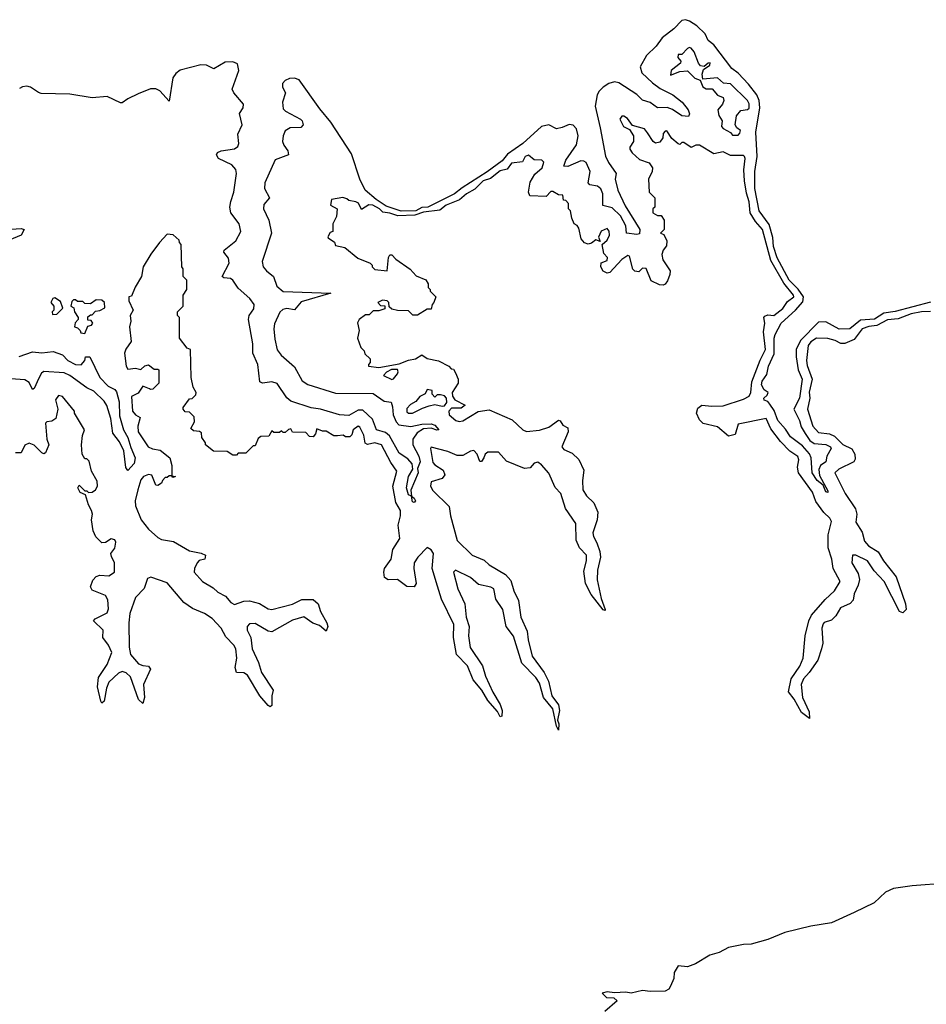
# Model space of a CAD drawing. Extents: x 2528690 to 2677062, y 911844 to 1023253.
# Tile 120 of 145: x 2645287 to 2650131, y 936566 to 941826. Entities that reach past the tile are written whole.
import ezdxf

# ---------------------------------------------------------------- set-up
doc = ezdxf.new("R2010")
doc.units = 0

msp = doc.modelspace()

# ---------------------------------------------------------------- linework, layer by layer
at = {"layer": '0CON10XD'}
for points in [[(2650153.4, 940316.6), (2649965, 940267.2), (2649905, 940259), (2649855, 940226.8), (2649779.2, 940220.8), (2649721.9, 940175), (2649665, 940172.9), (2649595, 940212.7), (2649555, 940210.6), (2649458.2, 940111.8), (2649436.4, 940065), (2649435.4, 940024.6), (2649445.8, 939955.8), (2649467, 939905), (2649453.7, 939805), (2649423, 939745), (2649454.2, 939685), (2649461.9, 939651.9), (2649483.6, 939615), (2649508.6, 939578.6), (2649531.5, 939561.5), (2649595, 939557.5), (2649620, 939545), (2649622.9, 939535), (2649600, 939495), (2649593.8, 939465), (2649566.1, 939443.9), (2649557.6, 939422.4), (2649560.5, 939390.5), (2649605, 939310), (2649605, 939300), (2649595, 939303.3), (2649579.5, 939339.5), (2649548.6, 939365), (2649521.1, 939405), (2649515.5, 939485), (2649506.3, 939506.3), (2649468.9, 939548.9), (2649405, 939597.5), (2649379.2, 939639.2), (2649338.6, 939685), (2649317.6, 939737.6), (2649295, 939772.5), (2649285, 939786), (2649265, 939793.3), (2649263.1, 939805), (2649280.3, 939819.7), (2649286.7, 939835), (2649265, 939848.2), (2649251.1, 939875), (2649254.2, 939895), (2649279.8, 939930.2), (2649288.4, 939975), (2649318.9, 940041.1), (2649317.8, 940125), (2649322.7, 940145), (2649355.6, 940205), (2649431.6, 940275), (2649471.1, 940318.9), (2649475.5, 940345), (2649445.8, 940385.8), (2649398.1, 940435), (2649335, 940553.4), (2649314.2, 940615), (2649311.9, 940661.9), (2649292.1, 940732.1), (2649237.5, 940805), (2649215.4, 940925), (2649215.1, 941015), (2649226.7, 941095), (2649219.8, 941225), (2649241.5, 941355), (2649238.3, 941395), (2649225.3, 941425.3), (2649181.4, 941481.4), (2649125, 941541), (2649092.7, 941565), (2648995, 941690.9), (2648965, 941714.5), (2648949.8, 941749.8), (2648905, 941792.6), (2648865, 941818.3), (2648845, 941826.1), (2648825, 941821.7), (2648782.7, 941777.3), (2648720, 941730), (2648686.9, 941685), (2648636.4, 941635), (2648602.5, 941575), (2648612, 941542), (2648668.8, 941488.8), (2648709.3, 941459.3), (2648776.5, 941425), (2648825.8, 941385), (2648859.5, 941345), (2648866.6, 941323.4), (2648861.1, 941308.9), (2648825, 941313), (2648775.7, 941345.7), (2648746.5, 941356.5), (2648695, 941355.5), (2648655, 941384.1), (2648615, 941396.2), (2648585, 941426.2), (2648488, 941488), (2648465, 941493.3), (2648435, 941485.5), (2648404.6, 941465.4), (2648383.2, 941445), (2648373.2, 941425), (2648362.2, 941365), (2648388.7, 941248.7), (2648417.2, 941097.2), (2648433.4, 941063.4), (2648474.6, 941005), (2648467.8, 940975), (2648482, 940915), (2648522.3, 940832.3), (2648600, 940705), (2648598.2, 940681.8), (2648585, 940678.9), (2648528.6, 940685), (2648526.5, 940725), (2648497.8, 940777.8), (2648451.8, 940821.8), (2648403.4, 940833.4), (2648402, 940895), (2648391.7, 940921.7), (2648375, 940936.6), (2648333.7, 940943.7), (2648323.7, 940953.7), (2648334.4, 941015), (2648313.1, 941063.1), (2648301.2, 941071.2), (2648285, 941071.5), (2648215, 941041.6), (2648195, 941044.4), (2648205.2, 941075), (2648262, 941158), (2648270.8, 941205), (2648262.2, 941242.2), (2648245, 941262.7), (2648223.4, 941266.6), (2648185, 941251), (2648155, 941242.2), (2648113.8, 941263.8), (2648075, 941256.4), (2647975.4, 941164.6), (2647892.5, 941107.5), (2647865, 941072.3), (2647785, 941013), (2647651.6, 940928.4), (2647610.7, 940895), (2647467.3, 940825), (2647435, 940822.4), (2647402.8, 940805), (2647325, 940803.5), (2647245, 940829.1), (2647190.8, 940865), (2647132.7, 940915), (2647104, 940974), (2647059.2, 941109.2), (2646948.5, 941278.5), (2646889.8, 941349.8), (2646779.6, 941505), (2646755, 941514.6), (2646728.4, 941511.6), (2646705, 941501.5), (2646691, 941485), (2646692, 941465), (2646707, 941435), (2646691.9, 941385), (2646695, 941349.2), (2646706.8, 941336.8), (2646787.5, 941295), (2646797.1, 941285), (2646801.3, 941265), (2646789, 941251), (2646731.6, 941248.4), (2646705, 941231.6), (2646694, 941205), (2646691.4, 941175), (2646698, 941155), (2646719.7, 941125), (2646723.1, 941105), (2646652.2, 941077.8), (2646596.2, 940955), (2646595.2, 940925), (2646621.4, 940875), (2646591.9, 940838.1), (2646590.3, 940815), (2646617.3, 940755), (2646631.6, 940685), (2646583.2, 940535), (2646588.1, 940505), (2646605.8, 940484.2), (2646643.3, 940455), (2646661.7, 940401.7), (2646695, 940374.1), (2646950, 940365), (2646791, 940319), (2646755, 940275.9), (2646715, 940282.5), (2646692.2, 940277.8), (2646677.1, 940262.9), (2646648.5, 940201.5), (2646644.6, 940175), (2646649.5, 940119.5), (2646662.8, 940062.8), (2646683.9, 940033.9), (2646755, 939970.8), (2646796.9, 939896.9), (2646827.3, 939877.3), (2646975, 939831), (2647175, 939829.4), (2647235, 939789.1), (2647272.2, 939782.2), (2647278.2, 939758.2), (2647281.9, 939715), (2647297.7, 939677.7), (2647312.3, 939662.3), (2647377.4, 939652.6), (2647435.3, 939665.3), (2647485, 939667.1), (2647505, 939659.2), (2647526.2, 939635), (2647515, 939633.1), (2647484.7, 939644.7), (2647445, 939639.6), (2647410.3, 939619.7), (2647388.2, 939585), (2647387.2, 939555), (2647419.6, 939495), (2647426.5, 939465), (2647411.7, 939428.3), (2647415.6, 939405), (2647377, 939313), (2647380, 939280), (2647395, 939270), (2647402.5, 939255), (2647395, 939247.5), (2647385, 939250), (2647380, 939280), (2647365, 939287.5), (2647354.3, 939325.7), (2647363.6, 939385), (2647388, 939425), (2647383.4, 939453.4), (2647360.7, 939480.7), (2647315, 939510.8), (2647263.2, 939603.2), (2647241.5, 939621.5), (2647194.2, 939635), (2647171.7, 939691.7), (2647120.2, 939740.2), (2647095, 939740.4), (2647045, 939712.5), (2646995.2, 939714.8), (2646895, 939745.8), (2646845, 939751.8), (2646735, 939788), (2646715, 939805.3), (2646662.5, 939882.5), (2646635, 939892.3), (2646584, 939884), (2646570.8, 939890.8), (2646560, 939985), (2646532.3, 940045), (2646532.7, 940095), (2646509.1, 940225), (2646513.3, 940245), (2646538.7, 940281.3), (2646538.9, 940305), (2646517.3, 940337.3), (2646455, 940391.4), (2646425, 940435.2), (2646413.1, 940443.1), (2646377.6, 940447.6), (2646369.5, 940455), (2646406.7, 940525), (2646401.8, 940551.8), (2646377.4, 940585), (2646379.5, 940595), (2646442.6, 940645), (2646469.3, 940695), (2646460.4, 940735), (2646414.6, 940795), (2646410.4, 940825), (2646415.9, 940854.1), (2646430.7, 940905), (2646444.5, 941004.5), (2646442.5, 941025), (2646420.9, 941050.9), (2646348.9, 941085), (2646338.1, 941105), (2646344.2, 941115.8), (2646363.7, 941126.3), (2646435, 941136.5), (2646451.6, 941148.4), (2646458.5, 941165), (2646452.5, 941215), (2646475.5, 941265), (2646461, 941325), (2646480.8, 941355), (2646482.7, 941375), (2646430.9, 941435), (2646422.5, 941455), (2646457.9, 941555), (2646450.6, 941590.6), (2646425, 941600.3), (2646385, 941598.3), (2646325, 941563.4), (2646285, 941583.1), (2646255, 941585.7), (2646144.4, 941555.6), (2646121.5, 941538.5), (2646104.6, 941515), (2646085, 941390), (2646035, 941445.5), (2646015, 941457.1), (2645985, 941456.4), (2645920.1, 941429.9)], [(2649125, 941210), (2649135, 941220), (2649137.5, 941235), (2649118.3, 941248.3), (2649110, 941265), (2649117.3, 941312.7), (2649139.8, 941340.2), (2649175, 941345.5), (2649185, 941354.3), (2649185, 941376.2), (2649176.2, 941395), (2649085, 941482.9), (2649046.7, 941486.7), (2649015, 941515.4), (2648937.5, 941507.5), (2648934.2, 941535.8), (2648940, 941560), (2648975, 941582.5), (2648976, 941595), (2648965, 941593.3), (2648945, 941576.7), (2648925, 941580), (2648914.1, 941594.1), (2648891.2, 941655), (2648875, 941673.3), (2648865, 941677.5), (2648855, 941672.5), (2648825, 941640), (2648805, 941640), (2648803.3, 941625), (2648820, 941605), (2648817, 941593), (2648767.5, 941555), (2648765, 941530), (2648815, 941550), (2648855, 941552.5), (2648893.9, 941513.9), (2648923, 941503), (2648937, 941467), (2648955, 941456.7), (2648987, 941457), (2649015, 941422.5), (2649045, 941410), (2649050, 941395), (2649042.5, 941375), (2649017.5, 941345), (2649022.5, 941315), (2649040, 941285), (2649036.7, 941255), (2649045, 941244), (2649084, 941224), (2649095, 941210), (2649125, 941210)], [(2645920.1, 941429.9), (2645865, 941403.3), (2645835, 941381.4), (2645825, 941381.4), (2645755, 941415.4), (2645675, 941408.5), (2645555, 941428.5), (2645402.5, 941432.5), (2645386.9, 941436.9), (2645345, 941465.8), (2645325, 941470.8), (2645301.7, 941468.3), (2645285, 941458.8)], [(2648641.7, 941221.7), (2648625, 941242.5), (2648561.2, 941261.2), (2648535, 941297.5), (2648515, 941310), (2648505, 941310), (2648493.3, 941295), (2648512.5, 941255), (2648545, 941240), (2648566.4, 941206.4), (2648566.7, 941175), (2648546.7, 941145), (2648546.7, 941135), (2648560, 941115), (2648599.3, 941079.3), (2648650.7, 941060.7), (2648667.5, 941035), (2648666.7, 941015), (2648647.5, 940975), (2648650, 940905), (2648680, 940875), (2648680, 940825), (2648670, 940815), (2648670, 940795), (2648695, 940780), (2648715, 940780), (2648730, 940755), (2648730, 940705), (2648710, 940685), (2648729.3, 940679.3), (2648744, 940645), (2648742.3, 940617.7), (2648724.3, 940595), (2648717.8, 940572.2), (2648723.8, 940543.8), (2648761.9, 940485), (2648761.4, 940465), (2648748.3, 940431.7), (2648735, 940412.5), (2648725, 940407.5), (2648705, 940410), (2648660.7, 940430.7), (2648635, 940497.5), (2648615, 940498), (2648595, 940480), (2648573, 940483), (2648563, 940493), (2648545, 940563.3), (2648537, 940567), (2648505, 940544.3), (2648440, 940475), (2648425, 940472.5), (2648405, 940482.5), (2648392.5, 940505), (2648393, 940527), (2648425, 940540), (2648428, 940555), (2648407.5, 940577.5), (2648400, 940625), (2648425, 940647.5), (2648437.5, 940675), (2648436.4, 940696.4), (2648425, 940710), (2648393.3, 940696.7), (2648380, 940665), (2648388.3, 940641.7), (2648365, 940650), (2648341.7, 940631.7), (2648325, 940626.2), (2648305, 940633.8), (2648286.7, 940655), (2648275, 940712.5), (2648265, 940727.5), (2648250, 940735), (2648237.5, 940765), (2648230, 940805), (2648220, 940815), (2648220, 940845), (2648205, 940860), (2648191.7, 940861.7), (2648188.3, 940888.3), (2648165, 940890), (2648135, 940907.5), (2648125, 940907.5), (2648099.3, 940880.7), (2648013.3, 940885), (2648006.2, 940905), (2648015, 940957.5), (2648039.7, 941000.3), (2648078.6, 941035), (2648087.5, 941065), (2648076.4, 941076.4), (2648035, 941077.5), (2648005, 941102.5), (2647987.5, 941095), (2647973.6, 941066.4), (2647915, 941058.8), (2647891.9, 941028.1), (2647855, 941018.2), (2647801.8, 940978.2), (2647764.1, 940965), (2647718.4, 940921.6), (2647673.8, 940895), (2647637, 940863), (2647565.8, 940835), (2647531.7, 940808.3), (2647445, 940798.4), (2647398.7, 940781.3), (2647308, 940778), (2647265, 940793.3), (2647227.2, 940797.2), (2647210, 940815), (2647174.4, 940835.6), (2647153, 940837), (2647113, 940813), (2647096.7, 940846.7), (2647083, 940853), (2647045, 940860), (2647035, 940870), (2647013, 940877), (2646953.6, 940866.4), (2646947.5, 940835), (2646982.5, 940815), (2646980, 940775), (2646960, 940735), (2646960, 940695), (2646945, 940690), (2646933, 940667), (2646935, 940660), (2646968.3, 940638.3), (2646975, 940620), (2647025, 940610), (2647093, 940553), (2647160, 940525), (2647170, 940515), (2647170, 940505), (2647185, 940492.5), (2647250, 940485), (2647257.5, 940555), (2647265, 940570), (2647275, 940570), (2647297, 940547), (2647373, 940493), (2647405, 940457.5), (2647456.4, 940436.4), (2647470, 940415), (2647470, 940395), (2647480, 940385), (2647480, 940375), (2647510, 940345), (2647500, 940315), (2647490, 940305), (2647485, 940280), (2647465, 940280), (2647411.7, 940248.3), (2647388.3, 940248.3), (2647365, 940270), (2647305, 940272.5), (2647275, 940280), (2647261.7, 940291.7), (2647260, 940315), (2647250, 940325), (2647225, 940327.5), (2647200, 940315), (2647215, 940300), (2647238.3, 940298.3), (2647238.3, 940281.7), (2647205, 940270), (2647175, 940270), (2647155, 940250), (2647135, 940250), (2647100, 940225), (2647092.5, 940207.5), (2647100, 940165), (2647092.5, 940125), (2647110, 940075), (2647127, 940057), (2647131.7, 940041.7), (2647160, 940015), (2647160, 939995), (2647150, 939985), (2647150, 939975), (2647205, 939967.5), (2647315, 939987.5), (2647365, 940007.5), (2647402.5, 940015), (2647435, 940036.2), (2647465, 940016.7), (2647525, 940003.3), (2647580, 939975), (2647591.7, 939961.7), (2647605, 939960), (2647615, 939940), (2647630, 939905), (2647630, 939885), (2647597.5, 939835), (2647600, 939815), (2647612.5, 939795), (2647667.5, 939767.5), (2647645, 939750), (2647595, 939750), (2647580, 939735), (2647581.2, 939715), (2647617.5, 939685), (2647635, 939679.2), (2647655, 939683.1), (2647737.1, 939732.9), (2647795, 939741.2), (2647918, 939688), (2647975, 939634.4), (2647995, 939626), (2648065, 939633.2), (2648115, 939649.2), (2648165, 939686.2), (2648175, 939682.5), (2648189.7, 939659.7), (2648216, 939645), (2648218.1, 939625), (2648183.6, 939545), (2648195, 939530.5), (2648239.6, 939509.6), (2648275, 939476.2), (2648300.5, 939420.5), (2648293.3, 939365), (2648295.6, 939315), (2648315, 939283.1), (2648355.4, 939245.4), (2648376.4, 939195), (2648372.7, 939155), (2648349.3, 939085), (2648353.1, 939065), (2648371.1, 939031.1), (2648386.7, 938985), (2648390, 938955), (2648373.8, 938885), (2648373.1, 938833.1), (2648393.6, 938733.6), (2648415.8, 938675), (2648415, 938670), (2648405, 938674), (2648341.1, 938755), (2648309.6, 938815), (2648300.6, 938880.6), (2648316, 938935), (2648315.3, 938965), (2648277.9, 939005), (2648260.9, 939045), (2648258, 939135), (2648202.5, 939215), (2648178.1, 939295), (2648147.4, 939327.4), (2648115, 939403.1), (2648075, 939448.9), (2648055, 939462.2), (2648035, 939457.8), (2648015, 939431.9), (2647985, 939428.9), (2647887.4, 939467.4), (2647845, 939515.5), (2647787.5, 939515), (2647774, 939505), (2647766.2, 939486.2), (2647755, 939466.7), (2647745, 939466.7), (2647730.8, 939505), (2647714.2, 939524.2), (2647695, 939521.4), (2647655, 939498.5), (2647625, 939497.9), (2647575, 939518.8), (2647485, 939542.5), (2647481.2, 939535), (2647495, 939461.2), (2647505, 939448.6), (2647550, 939420), (2647558.8, 939395), (2647544.2, 939375.8), (2647485, 939358), (2647481.2, 939335), (2647495, 939311.5), (2647581.2, 939225), (2647588.2, 939175), (2647625, 939043.9), (2647705, 938965.5), (2647768.5, 938938.5), (2647795, 938914.1), (2647881.9, 938861.9), (2647910.4, 938830.4), (2647927.8, 938775), (2647952.7, 938722.7), (2647965.3, 938635), (2647999.1, 938559.1), (2648003.7, 938513.7), (2648025, 938425.4), (2648089, 938339), (2648112.3, 938292.3), (2648130.8, 938215), (2648166, 938166), (2648171.1, 938135), (2648160.8, 938085), (2648168.2, 938065), (2648165, 938030), (2648155, 938052.5), (2648135.3, 938145), (2648085.2, 938205), (2648065, 938281.5), (2648045, 938312.6), (2647969.2, 938389.2), (2647925, 938532.2), (2647886.7, 938585), (2647869.2, 938675), (2647831.2, 938731.2), (2647820, 938785), (2647805, 938795.2), (2647738.5, 938808.5), (2647695, 938845.8), (2647615, 938885.4), (2647605.6, 938874.4), (2647628, 938785), (2647665.4, 938705), (2647672, 938635), (2647688.3, 938585), (2647684.4, 938535), (2647693.2, 938473.2), (2647759.7, 938375), (2647775, 938320), (2647814.5, 938234.5), (2647855, 938168), (2647865.4, 938135), (2647863.9, 938106.1), (2647855, 938101.2), (2647840.3, 938130.3), (2647789.1, 938189.1), (2647756.7, 938245), (2647710.3, 938300.3), (2647680.5, 938375), (2647620.4, 938435), (2647605.5, 938525), (2647606.3, 938595), (2647541.4, 938731.4), (2647519.4, 938799.4), (2647490, 938895), (2647497.1, 938975), (2647485, 938994), (2647465, 939006.7), (2647413.8, 938955), (2647394.5, 938925.5), (2647392.2, 938895), (2647405.8, 938815), (2647395, 938796.7), (2647355, 938798.8), (2647305, 938836), (2647255, 938833.3), (2647236.4, 938846.4), (2647232, 938875), (2647236, 938895), (2647271.9, 938945), (2647281.4, 938995), (2647318.1, 939055), (2647309.4, 939125), (2647320.9, 939175), (2647320.8, 939205), (2647296.9, 939246.9), (2647280, 939335), (2647302.2, 939415), (2647270.8, 939460.8), (2647220.8, 939555), (2647184.6, 939565.4), (2647145, 939556.7), (2647133.6, 939563.6), (2647125, 939606), (2647105, 939649.2), (2647096.2, 939655), (2647068, 939635), (2647061.7, 939608.3), (2647051.7, 939598.3), (2647028.3, 939598.3), (2647015, 939607.5), (2646985, 939602.5), (2646965, 939602.5), (2646925, 939627.5), (2646905, 939627.5), (2646875, 939640), (2646867, 939613), (2646855, 939597.5), (2646835, 939600), (2646815, 939620), (2646745, 939622.5), (2646735, 939640), (2646723, 939637), (2646705, 939620), (2646695, 939620), (2646685, 939630), (2646675, 939620), (2646645, 939620), (2646635, 939630), (2646618.3, 939601.7), (2646575, 939600), (2646560.7, 939589.3), (2646545, 939550), (2646535, 939550), (2646495, 939510), (2646455, 939510), (2646445, 939500), (2646425, 939500), (2646395, 939520), (2646321.7, 939521.7), (2646280, 939555), (2646280, 939565), (2646260, 939595), (2646258.3, 939618.3), (2646247, 939627), (2646215, 939630), (2646201.7, 939641.7), (2646221.7, 939678.3), (2646220, 939705), (2646195, 939730), (2646171.7, 939731.7), (2646160, 939745), (2646160, 939755), (2646195, 939800), (2646208.3, 939801.7), (2646228.3, 939821.7), (2646230, 939835), (2646213, 939863), (2646202.5, 939915), (2646200, 940065), (2646181.7, 940071.7), (2646140, 940125), (2646140, 940235), (2646130, 940245), (2646130, 940265), (2646160, 940295), (2646160, 940355), (2646180, 940385), (2646180, 940435), (2646160, 940455), (2646160, 940495), (2646152.5, 940505), (2646150, 940625), (2646140, 940635), (2646138.3, 940648.3), (2646107, 940677), (2646075, 940680), (2646033.6, 940636.4), (2645987, 940573), (2645947.5, 940505), (2645937.5, 940455), (2645903.3, 940396.7), (2645885, 940350), (2645870, 940345), (2645870, 940325), (2645892.5, 940275), (2645877.5, 940245), (2645880, 940215), (2645873.8, 940185), (2645883, 940107), (2645854.3, 940065.7), (2645847.5, 940045), (2645856.7, 939975), (2645865, 939960), (2645905, 939963.8), (2645935, 939956.7), (2645955, 939977.5), (2645975, 939982.5), (2646005, 939960), (2646025, 939960), (2646030, 939955), (2646030, 939885), (2645998.3, 939851.7), (2645985, 939850), (2645980, 939855)], [(2650153.5, 940266.5), (2650105, 940265.7), (2650050, 940255), (2649981.3, 940228.7), (2649923.3, 940223.3), (2649866.9, 940193.1), (2649823.7, 940186.3), (2649789.1, 940175), (2649745, 940117.5), (2649695, 940096), (2649675, 940097.1), (2649645, 940112.9), (2649605, 940123.8), (2649545, 940125.6), (2649515, 940104.5), (2649500.6, 940085), (2649491.4, 940005), (2649495, 939978), (2649521.6, 939905), (2649505, 939836.7), (2649508.8, 939805), (2649496.7, 939745), (2649525.3, 939655), (2649555, 939620.3), (2649613.4, 939613.4), (2649641, 939601), (2649685, 939556), (2649733, 939533), (2649749.1, 939505), (2649751.3, 939478.7), (2649743.9, 939465), (2649663.5, 939425), (2649643.1, 939405), (2649697.1, 939295), (2649753.4, 939213.4), (2649759.8, 939185), (2649755, 939141.4), (2649789, 939089), (2649801.2, 939041.2), (2649823.1, 939015), (2649873.3, 938983.3), (2649902.9, 938935), (2649969.8, 938849.8), (2650019.4, 938705), (2650023.8, 938675), (2650005, 938656.9), (2649987.7, 938665), (2649906.1, 938825), (2649851.8, 938881.8), (2649816.2, 938935), (2649755, 938964.7), (2649737.5, 938965), (2649733.3, 938925), (2649766.9, 938866.9), (2649774.2, 938835), (2649767.3, 938805), (2649745, 938759.4), (2649739.7, 938725), (2649725, 938706.9), (2649672.5, 938685), (2649647.7, 938642.3), (2649625, 938617.9), (2649585, 938605.9), (2649580.5, 938599.5), (2649573.7, 938575), (2649577.5, 938495), (2649571.9, 938465), (2649552.2, 938405), (2649505, 938338.3), (2649475, 938304.7), (2649462.2, 938275), (2649469.4, 938205), (2649505, 938128.6), (2649506.9, 938093.1), (2649464.2, 938125), (2649425, 938195.5), (2649395.3, 938235.3), (2649409, 938305), (2649455, 938372.3), (2649473.9, 938415), (2649483.5, 938535), (2649503, 938615), (2649517.8, 938645), (2649591.2, 938728.8), (2649641.1, 938775), (2649670.8, 938825), (2649632.8, 938895), (2649626.7, 938945), (2649606.1, 939005), (2649607.3, 939075), (2649623.7, 939145), (2649615, 939163.2), (2649582.8, 939192.8), (2649541.4, 939251.4), (2649522.5, 939302.5), (2649448.6, 939405), (2649443.2, 939435), (2649449.5, 939475), (2649445, 939492.2), (2649401.8, 939521.8), (2649352.2, 939572.2), (2649299.6, 939639.6), (2649275, 939695.9), (2649125, 939665.4), (2649109.3, 939610.7), (2649075, 939601.4), (2649015, 939650.3), (2648939.3, 939669.3), (2648919.2, 939689.2), (2648902.9, 939725), (2648909.9, 939750.1), (2648932.3, 939767.7), (2648985, 939760.9), (2649045, 939763.6), (2649155, 939799.7), (2649185, 939815.6), (2649192.7, 939835), (2649199, 939891), (2649243, 940007), (2649272.5, 940065), (2649261.2, 940158.8), (2649267.9, 940205), (2649262.7, 940235), (2649267.6, 940242.4), (2649285, 940249.5), (2649316.4, 940245), (2649365, 940284.1), (2649390.1, 940319.9), (2649422.7, 940345), (2649422, 940355), (2649369.4, 940419.4), (2649300.3, 940540.3), (2649256.4, 940705), (2649218.4, 940748.4), (2649190.8, 940795), (2649185, 940852.5), (2649169.5, 940899.5), (2649159.4, 940965), (2649155.5, 941024.5), (2649163.8, 941085), (2649158.8, 941095), (2649155, 941100), (2649085, 941101.2), (2649045, 941120), (2648995, 941110), (2648920, 941155), (2648900, 941155), (2648875, 941143.8), (2648835, 941170), (2648825, 941170), (2648815, 941160), (2648805, 941162.5), (2648770.7, 941190.7), (2648745, 941232.5), (2648735, 941230), (2648725, 941217.5), (2648723.3, 941195), (2648707.7, 941172.3), (2648685, 941166.7), (2648672.5, 941175), (2648641.7, 941221.7)], [(2645215, 940704.7), (2645295, 940710.4), (2645311.4, 940705), (2645295, 940675.5), (2645231, 940649)], [(2645461.7, 940251.7), (2645485, 940252.5), (2645517.5, 940285), (2645505, 940320), (2645475, 940340), (2645463.6, 940336.4), (2645452.5, 940315), (2645470, 940295), (2645470, 940275), (2645460, 940265), (2645461.7, 940251.7)], [(2645635, 940150), (2645651.7, 940188.3), (2645670, 940195), (2645677.5, 940205), (2645668.3, 940218.3), (2645651.7, 940221.7), (2645651.7, 940238.3), (2645665, 940250), (2645675, 940250), (2645691.7, 940268.3), (2645715, 940272.5), (2645742.5, 940287.5), (2645740, 940315), (2645725, 940327.5), (2645695, 940330), (2645665, 940307.5), (2645635, 940310), (2645625, 940320), (2645595, 940320), (2645585, 940330), (2645575, 940330), (2645565, 940320), (2645560, 940295), (2645577, 940287), (2645580, 940265), (2645600, 940235), (2645600, 940225), (2645583, 940207), (2645580, 940185), (2645595, 940180), (2645610, 940165), (2645613, 940153), (2645635, 940150)], [(2645283.9, 940026.1), (2645355, 940052.6), (2645405.9, 940045.9), (2645465, 940054.2), (2645515, 940035.8), (2645545, 940005.3), (2645584.4, 939984.4), (2645615, 939982.2), (2645635.4, 940005), (2645639.2, 940025), (2645660.8, 940025), (2645715.2, 939915.2), (2645759.1, 939869.1), (2645795, 939850.4), (2645805, 939838.1), (2645817.7, 939785), (2645819.4, 939709.4), (2645842.2, 939635), (2645865.3, 939595), (2645880.4, 939540.4), (2645904.4, 939485), (2645898.5, 939455), (2645865, 939417.5), (2645853.4, 939433.4), (2645843.4, 939523.4), (2645820.6, 939570.6), (2645785, 939617.5), (2645773.4, 939695), (2645752.6, 939765), (2645738.7, 939788.7), (2645682.4, 939842.4), (2645645, 939858.7), (2645555.6, 939925.6), (2645525, 939939.6), (2645415, 939946.8), (2645403, 939937), (2645389.2, 939910.8), (2645365, 939855.7), (2645355, 939850), (2645337.8, 939887.8), (2645315, 939901.7), (2645215, 939909.7)], [(2647275, 939903.3), (2647285, 939907.5), (2647305.8, 939935), (2647310, 939945), (2647305, 939957.5), (2647273, 939957), (2647246.4, 939943.6), (2647230, 939925), (2647275, 939903.3)], [(2645980, 939855), (2645945, 939867.5), (2645919.4, 939830.6), (2645885, 939812.5), (2645888.9, 939735), (2645905, 939715.8), (2645931.2, 939701.2), (2645918.2, 939655), (2645920.3, 939625), (2645974.2, 939545), (2645996.4, 939533.6), (2646037, 939527), (2646090, 939485), (2646100, 939445), (2646100, 939390), (2646120, 939385), (2646105, 939380), (2646100, 939390), (2646085, 939390), (2646075, 939380), (2646065, 939380), (2646050, 939365), (2646045, 939350), (2646025, 939337.5), (2646015, 939340), (2645993.6, 939393.6), (2645975, 939395.8), (2645949.2, 939385), (2645935, 939367.5), (2645917.8, 939315), (2645904.7, 939255.3), (2645905, 939230), (2645936.8, 939155), (2645975, 939104.6), (2646025, 939059.5), (2646045, 939048.5), (2646108.8, 939038.8), (2646195, 938988.8), (2646256.4, 938976.4), (2646280, 938965), (2646276.4, 938943.6), (2646245, 938937.5), (2646235, 938923.8), (2646221.1, 938895), (2646220, 938875), (2646264.5, 938825), (2646320.5, 938790.5), (2646345, 938767.8), (2646386.8, 938746.8), (2646415, 938713.5), (2646435, 938702.9), (2646485, 938720), (2646515, 938721.2), (2646567.7, 938707.7), (2646615, 938679.5), (2646635, 938674.6), (2646745, 938704.7), (2646795, 938728.1), (2646855, 938728.1), (2646881.1, 938705), (2646895, 938664), (2646928.6, 938605), (2646932.5, 938585), (2646925, 938560), (2646889.6, 938589.6), (2646852.9, 938602.9), (2646805, 938636.7), (2646745, 938617.5), (2646635, 938556.5), (2646615, 938560), (2646545, 938601.2), (2646515, 938598.1), (2646502.2, 938585), (2646502.8, 938565), (2646521.8, 938525), (2646528.6, 938465), (2646562.1, 938392.1), (2646578.5, 938338.5), (2646640.6, 938245), (2646634.4, 938214.4), (2646635, 938162.5), (2646625, 938156.2), (2646615, 938162.5), (2646570.5, 938215), (2646503.3, 938325), (2646485, 938336.5), (2646445, 938339.2), (2646438.9, 938365), (2646447.9, 938415), (2646442, 938465), (2646431.1, 938485), (2646389.2, 938529.2), (2646363.5, 938575), (2646315, 938627.6), (2646275, 938653.1), (2646210.9, 938680.9), (2646163.4, 938713.4), (2646075, 938818.1), (2645987.3, 938847.3), (2645969.9, 938840.1), (2645952.3, 938787.7), (2645905, 938738.8), (2645875, 938653.3), (2645870, 938605), (2645872.2, 938475), (2645879.6, 938435), (2645922.2, 938385), (2645945, 938375.5), (2645975, 938372.9), (2645986.6, 938356.6), (2645948.5, 938275), (2645954.4, 938205), (2645945, 938172.5), (2645921.5, 938195), (2645879.5, 938315), (2645855, 938336.2), (2645835, 938343.5), (2645815, 938334.5), (2645762.6, 938287.4), (2645750.7, 938255), (2645738.7, 938185), (2645725, 938175.6), (2645719.6, 938185), (2645703, 938263), (2645707.6, 938312.4), (2645755, 938381.4), (2645778.5, 938445), (2645761.9, 938485), (2645731.9, 938525), (2645733.3, 938565), (2645681.9, 938615), (2645690, 938625), (2645755, 938657.1), (2645760.8, 938679.2), (2645757.2, 938727.2), (2645745, 938750), (2645675, 938778.9), (2645664.4, 938795.6), (2645678.5, 938831.5), (2645695, 938851.2), (2645715, 938858.8), (2645762.5, 938855), (2645794.2, 938875), (2645793.3, 938925), (2645778.3, 938958.3), (2645773.8, 938975), (2645795, 939003.3), (2645801.2, 939035), (2645795, 939047.5), (2645775, 939052.5), (2645745.9, 939034.1), (2645725, 939031.2), (2645693.7, 939063.7), (2645680, 939095), (2645670, 939155), (2645676.7, 939185), (2645670, 939205), (2645653.8, 939235), (2645638.3, 939288.3), (2645610.7, 939300.7), (2645597.5, 939325), (2645605, 939340), (2645635, 939310), (2645645, 939310), (2645655, 939300), (2645675, 939302.5), (2645692.5, 939315), (2645702.5, 939335), (2645701.7, 939361.7), (2645670, 939415), (2645658.3, 939468.3), (2645645, 939480), (2645635, 939480), (2645620, 939505), (2645617.5, 939555), (2645622.5, 939605), (2645632.5, 939635), (2645580, 939725), (2645580, 939735), (2645515, 939813.8), (2645495, 939818.8), (2645478, 939795), (2645490, 939745), (2645480, 939695), (2645458.8, 939681.2), (2645432, 939678), (2645425, 939670), (2645432.5, 939585), (2645442, 939555), (2645425, 939512.5), (2645415, 939507.5), (2645405, 939512.5), (2645365, 939553.8), (2645337, 939563), (2645315, 939552.5), (2645295, 939512.5), (2645265, 939512.5)], [(2647385, 939723.6), (2647438.3, 939751.7), (2647475, 939763.3), (2647505, 939770), (2647545, 939761.2), (2647555.9, 939764.1), (2647569.3, 939780.7), (2647567.5, 939805), (2647556.2, 939816.2), (2647535, 939822.5), (2647518.3, 939821.7), (2647505, 939810), (2647490, 939825), (2647490, 939845), (2647465, 939850), (2647453, 939827), (2647425, 939812.5), (2647404, 939786), (2647375, 939770), (2647355, 939748.8), (2647355, 939731.2), (2647365, 939724.5), (2647385, 939723.6)], [(2650243, 937213), (2650055, 937198.5), (2649955, 937184.4), (2649913.3, 937165), (2649852.3, 937107.7), (2649745, 937056), (2649625, 937001.9), (2649515, 936983.3), (2649375, 936950), (2649285, 936913.1), (2649195, 936886.9), (2649155, 936885.8), (2649075, 936870), (2649025, 936842.5), (2648975, 936828.8), (2648898.3, 936781.7), (2648855, 936766.7), (2648805, 936772.5), (2648784.2, 936735.8), (2648781.4, 936705), (2648765, 936663.8), (2648755, 936648), (2648735, 936635.8), (2648655, 936634.3), (2648615, 936640.6), (2648555, 936626.2), (2648525, 936632), (2648465, 936627.5), (2648425, 936633.3), (2648400, 936625), (2648423, 936603), (2648461.7, 936601.7), (2648480, 936585), (2648413, 936527)]]:
    msp.add_lwpolyline(points, dxfattribs=at)

doc.saveas('drawing.dxf')
